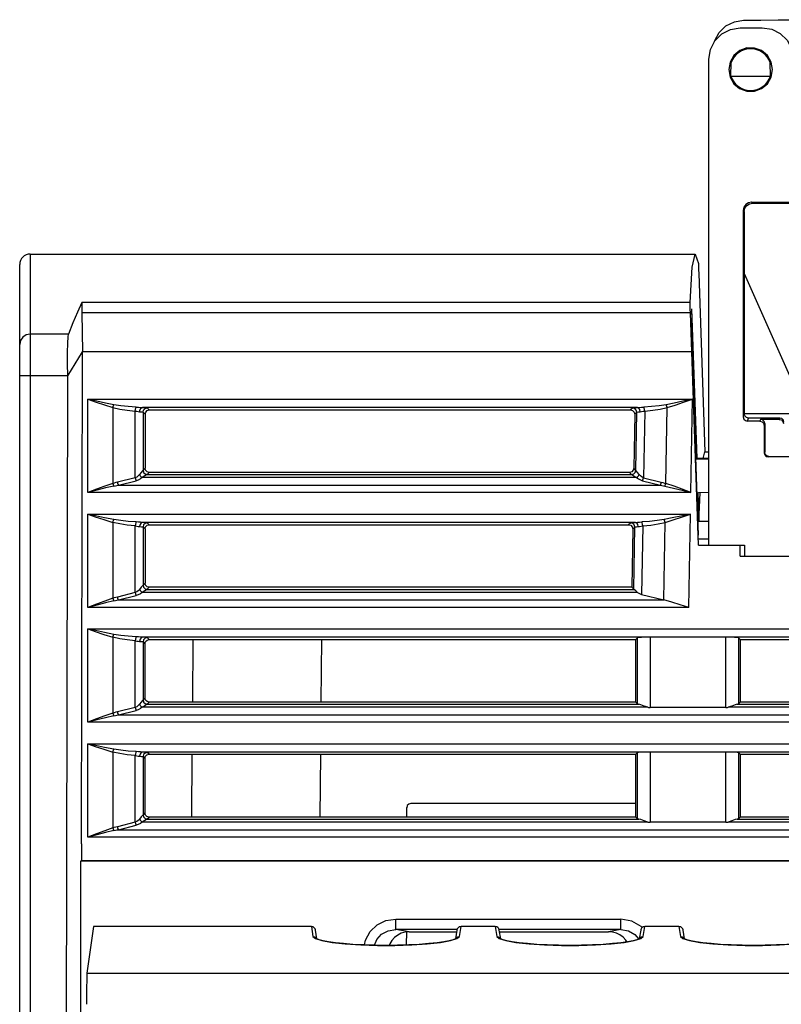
# Model space of a CAD drawing. Extents: x 0 to 420, y 0 to 297.
# Tile 7 of 30: x 185 to 203, y 71 to 95. Entities that reach past the tile are written whole.
import ezdxf

# ---------------------------------------------------------------- set-up
doc = ezdxf.new("R2010")
doc.units = 0
doc.header["$LTSCALE"] = 23.1
doc.layers.get('0').update_dxf_attribs({"linetype": 'CONTINUOUS'})

msp = doc.modelspace()

# ---------------------------------------------------------------- linework, layer by layer
at = {"color": 7, "linetype": 'CONTINUOUS'}
for p, q in [((201.799, 94.838), (202.022, 94.874)), ((201.939, 94.694), (201.939, 94.692)), ((201.939, 94.692), (202.465, 94.692)), ((202.465, 94.692), (202.465, 94.694)), ((201.189, 82.299), (201.189, 93.942)), ((201.697, 93.873), (201.664, 93.692)), ((201.789, 94.032), (201.697, 93.873)), ((201.714, 93.535), (201.72, 93.864)), ((202.664, 93.535), (202.659, 93.864)), ((202.714, 93.692), (202.682, 93.872)), ((201.664, 93.692), (201.696, 93.511)), ((202.682, 93.51), (202.714, 93.692)), ((201.714, 93.535), (201.692, 93.535)), ((201.714, 93.535), (202.664, 93.535)), ((202.664, 93.535), (202.685, 93.531)), ((202.013, 90.318), (202.013, 85.374)), ((202.013, 90.318), (202.038, 90.295)), ((202.239, 90.495), (202.213, 90.518)), ((202.213, 90.518), (224.516, 90.518)), ((202.239, 90.495), (203.446, 90.495)), ((202.038, 90.295), (202.037, 85.448)), ((184.939, 89.275), (184.939, 63.974)), ((184.939, 89.275), (200.86, 89.275)), ((200.859, 89.275), (200.938, 89.046)), ((184.689, 48.461), (184.689, 89.025)), ((200.947, 88.805), (201.096, 84.539)), ((203.289, 85.999), (202.039, 88.798)), ((200.739, 88.113), (186.18, 88.113)), ((200.775, 87.959), (200.774, 87.936)), ((200.775, 87.959), (200.9, 84.378)), ((186.175, 87.867), (186.189, 86.93)), ((200.747, 87.867), (186.175, 87.867)), ((200.779, 86.93), (200.747, 87.867)), ((200.764, 87.707), (200.763, 87.681)), ((200.939, 82.541), (200.763, 87.681)), ((200.764, 87.708), (200.764, 87.707)), ((200.781, 87.699), (200.895, 84.378)), ((185.856, 87.358), (184.939, 87.358)), ((200.773, 87.472), (200.881, 84.372)), ((185.838, 86.36), (186.189, 86.93)), ((186.167, 75.152), (186.189, 86.93)), ((200.779, 86.93), (186.189, 86.93)), ((200.939, 82.299), (200.779, 86.93)), ((185.796, 63.955), (185.838, 86.36)), ((186.32, 83.563), (186.32, 85.799)), ((186.32, 85.799), (200.794, 85.799)), ((186.919, 85.599), (186.919, 83.781)), ((199.481, 85.599), (187.627, 85.599)), ((200.159, 83.78), (200.19, 85.599)), ((200.755, 83.563), (200.794, 85.799)), ((187.453, 83.916), (187.453, 85.514)), ((187.643, 85.489), (187.643, 84.096)), ((187.643, 85.489), (187.693, 85.441)), ((187.693, 85.441), (187.692, 84.147)), ((187.793, 85.541), (187.743, 85.589)), ((187.793, 85.541), (199.314, 85.541)), ((199.365, 85.589), (199.314, 85.541)), ((199.414, 85.439), (199.392, 84.146)), ((199.414, 85.439), (199.465, 85.487)), ((199.44, 84.094), (199.465, 85.487)), ((199.655, 85.513), (199.627, 83.916)), ((202.037, 85.448), (202.013, 85.374)), ((202.039, 85.448), (202.037, 85.578)), ((203.27, 85.449), (202.039, 85.449)), ((202.113, 85.274), (202.137, 85.348)), ((202.413, 85.274), (202.113, 85.274)), ((202.887, 85.348), (202.137, 85.348)), ((202.426, 85.315), (202.413, 85.274)), ((202.876, 85.315), (202.426, 85.315)), ((202.513, 85.174), (202.526, 85.215)), ((202.513, 85.174), (202.513, 84.515)), ((202.526, 85.215), (202.526, 84.53)), ((202.887, 85.348), (202.876, 85.315)), ((201.049, 84.378), (201.096, 84.539)), ((201.096, 84.539), (201.189, 84.539)), ((202.526, 84.53), (202.513, 84.515)), ((202.613, 84.416), (202.626, 84.43)), ((224.616, 84.416), (202.613, 84.416)), ((202.626, 84.43), (203.076, 84.43)), ((200.895, 84.378), (200.881, 84.372)), ((200.881, 84.372), (201.189, 84.372)), ((201.189, 84.378), (200.895, 84.378)), ((187.643, 84.096), (187.642, 84.095)), ((187.692, 84.147), (187.643, 84.096)), ((187.742, 83.995), (199.342, 83.995)), ((187.743, 83.996), (187.792, 84.047)), ((199.292, 84.047), (187.792, 84.047)), ((199.292, 84.047), (199.34, 83.996)), ((199.44, 84.094), (199.392, 84.146)), ((199.441, 84.094), (199.44, 84.094)), ((187.453, 83.916), (187.027, 83.811)), ((187.051, 83.74), (187.477, 83.846)), ((187.051, 83.74), (200.028, 83.74)), ((199.458, 83.922), (187.624, 83.922)), ((199.603, 83.846), (200.028, 83.74)), ((199.627, 83.916), (200.051, 83.81)), ((200.755, 83.563), (186.32, 83.563)), ((200.904, 83.555), (200.939, 83.555)), ((200.928, 83.554), (200.952, 82.869)), ((201.189, 83.562), (200.939, 83.555)), ((200.952, 82.869), (200.979, 83.553)), ((186.32, 80.813), (186.32, 83.049)), ((186.32, 83.049), (200.746, 83.049)), ((200.707, 80.813), (200.746, 83.049)), ((186.919, 82.849), (186.919, 81.031)), ((187.453, 81.166), (187.453, 82.764)), ((199.433, 82.849), (187.627, 82.849)), ((187.791, 82.793), (187.743, 82.839)), ((187.791, 82.793), (199.268, 82.793)), ((199.317, 82.839), (199.268, 82.793)), ((199.607, 82.763), (199.578, 81.122)), ((200.109, 80.99), (200.142, 82.849)), ((201.189, 82.869), (200.952, 82.869)), ((187.643, 82.739), (187.643, 81.346)), ((187.643, 82.739), (187.691, 82.693)), ((187.691, 82.693), (187.69, 81.395)), ((199.368, 82.691), (199.344, 81.295)), ((199.368, 82.691), (199.417, 82.737)), ((199.391, 81.246), (199.417, 82.737)), ((200.939, 82.453), (201.189, 82.453)), ((200.939, 82.299), (202.039, 82.299)), ((201.939, 82.042), (201.935, 82.299)), ((202.039, 82.299), (202.039, 82.042)), ((201.937, 82.042), (229.939, 82.042)), ((187.643, 81.346), (187.642, 81.345)), ((187.69, 81.395), (187.643, 81.346)), ((187.453, 81.166), (187.027, 81.061)), ((199.48, 81.172), (187.624, 81.172)), ((187.742, 81.245), (199.392, 81.245)), ((187.743, 81.246), (187.79, 81.295)), ((199.344, 81.295), (187.79, 81.295)), ((199.344, 81.295), (199.391, 81.246)), ((199.578, 81.122), (200.109, 80.99)), ((187.051, 80.99), (187.477, 81.096)), ((187.051, 80.99), (200.109, 80.99)), ((200.707, 80.813), (186.32, 80.813)), ((186.32, 78.063), (186.32, 80.299)), ((186.32, 80.299), (229.809, 80.299)), ((186.919, 80.099), (186.919, 78.281)), ((187.453, 78.416), (187.453, 80.014)), ((228.502, 80.099), (187.627, 80.099)), ((187.643, 79.989), (187.643, 78.596)), ((187.643, 79.989), (187.689, 79.945)), ((187.689, 79.945), (187.688, 78.643)), ((187.789, 80.045), (187.743, 80.089)), ((187.789, 80.045), (199.44, 80.045)), ((188.838, 80.045), (188.825, 78.543)), ((191.913, 80.045), (191.9, 78.543)), ((199.481, 80.085), (199.44, 80.045)), ((199.441, 78.543), (199.44, 80.045)), ((199.481, 78.501), (199.481, 80.085)), ((199.781, 80.097), (199.781, 78.417)), ((201.598, 80.097), (199.781, 80.097)), ((201.598, 78.417), (201.598, 80.097)), ((201.897, 80.085), (201.897, 78.501)), ((201.897, 80.085), (201.939, 80.045)), ((201.939, 80.045), (201.938, 78.543)), ((201.938, 80.045), (214.19, 80.045)), ((187.643, 78.596), (187.642, 78.595)), ((187.688, 78.643), (187.643, 78.596)), ((187.743, 78.496), (187.788, 78.543)), ((199.44, 78.543), (187.788, 78.543)), ((199.481, 78.501), (199.441, 78.543)), ((201.897, 78.501), (201.938, 78.543)), ((214.19, 78.543), (201.938, 78.543)), ((187.453, 78.416), (187.027, 78.311)), ((187.053, 78.24), (187.477, 78.346)), ((199.727, 78.422), (187.624, 78.422)), ((187.742, 78.495), (199.51, 78.495)), ((201.598, 78.417), (199.781, 78.417)), ((214.477, 78.422), (201.652, 78.422)), ((201.868, 78.495), (214.26, 78.495)), ((229.809, 78.063), (186.32, 78.063)), ((187.051, 78.24), (187.061, 78.241)), ((187.053, 78.24), (187.989, 78.24)), ((187.989, 78.24), (229.078, 78.24)), ((186.32, 75.313), (186.32, 77.549)), ((186.32, 77.549), (229.809, 77.549)), ((186.919, 77.349), (186.919, 75.531)), ((228.502, 77.349), (187.627, 77.349)), ((187.787, 77.297), (187.743, 77.339)), ((199.781, 77.347), (199.781, 75.667)), ((201.598, 77.347), (199.781, 77.347)), ((201.598, 75.667), (201.598, 77.347)), ((187.453, 75.666), (187.453, 77.264)), ((187.643, 77.239), (187.643, 75.846)), ((187.643, 77.239), (187.687, 77.197)), ((187.687, 77.197), (187.686, 75.891)), ((187.787, 77.297), (199.442, 77.297)), ((188.814, 77.297), (188.801, 75.791)), ((191.889, 77.297), (191.876, 75.791)), ((199.481, 77.335), (199.442, 77.297)), ((199.443, 75.791), (199.442, 77.297)), ((199.481, 75.751), (199.481, 77.335)), ((201.897, 77.335), (201.897, 75.751)), ((201.897, 77.335), (201.937, 77.297)), ((201.937, 77.297), (201.936, 75.791)), ((201.936, 77.297), (214.192, 77.297)), ((193.956, 75.791), (193.956, 76.017)), ((199.443, 76.117), (194.056, 76.117)), ((187.643, 75.846), (187.642, 75.845)), ((187.686, 75.891), (187.643, 75.846)), ((187.742, 75.745), (199.51, 75.745)), ((187.743, 75.746), (187.786, 75.791)), ((199.442, 75.791), (187.786, 75.791)), ((199.481, 75.751), (199.443, 75.791)), ((201.868, 75.745), (214.26, 75.745)), ((201.897, 75.751), (201.936, 75.791)), ((214.192, 75.791), (201.936, 75.791)), ((187.453, 75.666), (187.027, 75.561)), ((187.051, 75.49), (187.061, 75.491)), ((187.053, 75.49), (187.477, 75.596)), ((187.053, 75.49), (229.076, 75.49)), ((199.727, 75.672), (187.624, 75.672)), ((201.598, 75.667), (199.781, 75.667)), ((214.477, 75.672), (201.652, 75.672)), ((229.809, 75.313), (186.32, 75.313)), ((186.167, 75.152), (186.166, 74.742)), ((186.136, 63.722), (186.157, 74.741)), ((186.157, 74.741), (229.948, 74.741)), ((186.162, 74.741), (186.162, 74.742)), ((207.114, 74.742), (186.166, 74.742)), ((193.691, 73.097), (193.691, 73.346)), ((193.691, 73.346), (199.081, 73.346)), ((199.081, 73.097), (199.081, 73.346)), ((186.456, 73.17), (186.3, 72.054)), ((191.673, 73.17), (186.456, 73.17)), ((191.673, 73.17), (191.71, 72.933)), ((194.016, 73.044), (193.691, 73.097)), ((195.157, 73.097), (193.691, 73.097)), ((195.219, 72.933), (195.256, 73.17)), ((196.073, 73.17), (195.256, 73.17)), ((196.073, 73.17), (196.11, 72.933)), ((199.081, 73.097), (196.172, 73.097)), ((199.081, 73.097), (198.788, 73.044)), ((199.593, 73.147), (199.571, 73.173)), ((199.619, 72.933), (199.656, 73.17)), ((200.473, 73.17), (199.656, 73.17)), ((200.473, 73.17), (200.51, 72.933)), ((191.71, 72.933), (191.769, 72.881)), ((191.769, 72.881), (191.926, 72.832)), ((191.805, 72.876), (191.772, 73.084)), ((193.953, 72.729), (193.954, 73.044)), ((194.016, 73.044), (195.157, 73.044)), ((195.002, 72.832), (195.159, 72.881)), ((195.157, 73.084), (195.124, 72.876)), ((195.159, 72.881), (195.219, 72.933)), ((195.18, 72.926), (195.219, 72.933)), ((196.11, 72.933), (196.169, 72.881)), ((196.169, 72.881), (196.326, 72.832)), ((196.205, 72.876), (196.172, 73.084)), ((196.172, 73.044), (198.788, 73.044)), ((199.402, 72.832), (199.559, 72.881)), ((199.42, 72.979), (199.513, 72.871)), ((199.557, 73.084), (199.524, 72.876)), ((199.559, 72.881), (199.619, 72.933)), ((199.58, 72.926), (199.619, 72.933)), ((200.51, 72.933), (200.569, 72.881)), ((200.569, 72.881), (200.726, 72.832)), ((200.605, 72.876), (200.572, 73.084)), ((194.76, 72.79), (195.002, 72.832)), ((199.16, 72.79), (199.402, 72.832)), ((186.3, 72.054), (229.829, 72.054))]:
    msp.add_line(p, q, dxfattribs=at)
for points in [[(201.325, 94.369), (201.328, 94.385), (201.436, 94.581), (201.598, 94.737), (201.799, 94.838)], [(202.022, 94.874), (202.437, 94.879), (202.852, 94.883), (203.268, 94.886)], [(201.189, 93.942), (201.226, 94.174), (201.333, 94.383), (201.498, 94.548), (201.707, 94.655), (201.939, 94.692)], [(202.465, 94.692), (202.693, 94.656), (202.898, 94.554), (203.062, 94.395), (203.171, 94.194), (203.215, 93.968)], [(202.682, 93.872), (202.591, 94.03), (202.453, 94.146), (202.282, 94.208), (202.1, 94.209), (201.929, 94.148), (201.789, 94.032)], [(201.696, 93.511), (201.788, 93.354), (201.925, 93.238), (202.096, 93.175), (202.278, 93.174), (202.45, 93.236), (202.589, 93.352), (202.682, 93.51)], [(202.213, 90.518), (202.136, 90.502), (202.072, 90.459), (202.029, 90.395), (202.013, 90.318)], [(202.038, 90.295), (202.054, 90.373), (202.097, 90.437), (202.161, 90.48), (202.239, 90.495)], [(200.739, 88.113), (200.787, 88.962), (200.859, 89.275)], [(200.938, 89.046), (200.939, 89.025), (200.941, 88.973), (200.944, 88.897), (200.947, 88.805)], [(186.18, 88.113), (186.071, 87.882), (185.963, 87.63), (185.856, 87.358)], [(186.18, 88.113), (186.177, 88.089), (186.175, 88.035), (186.175, 87.958), (186.175, 87.867)], [(200.747, 87.867), (200.744, 87.958), (200.741, 88.035), (200.74, 88.089), (200.739, 88.113)], [(200.774, 87.936), (200.774, 87.914), (200.775, 87.862), (200.778, 87.788), (200.781, 87.699)], [(200.773, 87.472), (200.77, 87.567), (200.767, 87.645), (200.765, 87.694), (200.764, 87.708)], [(184.939, 87.358), (184.844, 87.339), (184.763, 87.285), (184.708, 87.204), (184.689, 87.109)], [(185.838, 86.36), (185.835, 86.653), (185.836, 86.92), (185.84, 87.137), (185.846, 87.288), (185.856, 87.358)], [(185.838, 86.36), (184.844, 86.36), (184.763, 86.36), (184.708, 86.36), (184.689, 86.361)], [(186.32, 85.799), (186.524, 85.727), (186.719, 85.661), (186.919, 85.599)], [(186.943, 85.666), (186.743, 85.705), (186.54, 85.749), (186.32, 85.799)], [(186.919, 85.599), (186.926, 85.621), (186.934, 85.645), (186.943, 85.666)], [(186.919, 85.599), (187.084, 85.561), (187.261, 85.533), (187.453, 85.514)], [(187.477, 85.609), (187.287, 85.622), (187.11, 85.64), (186.943, 85.666)], [(187.453, 85.514), (187.458, 85.555), (187.467, 85.588), (187.477, 85.609)], [(187.477, 85.609), (187.532, 85.605), (187.582, 85.601), (187.627, 85.599)], [(187.56, 85.499), (187.57, 85.549), (187.594, 85.585), (187.627, 85.599)], [(187.627, 85.599), (187.687, 85.596), (187.727, 85.593), (187.743, 85.589)], [(199.365, 85.589), (199.381, 85.593), (199.421, 85.596), (199.481, 85.599)], [(199.481, 85.599), (199.526, 85.601), (199.576, 85.605), (199.631, 85.609)], [(199.548, 85.498), (199.538, 85.548), (199.514, 85.585), (199.481, 85.599)], [(200.166, 85.666), (199.997, 85.64), (199.819, 85.621), (199.631, 85.609)], [(199.655, 85.513), (199.65, 85.554), (199.641, 85.588), (199.631, 85.609)], [(199.655, 85.513), (199.847, 85.533), (200.025, 85.561), (200.19, 85.599)], [(200.794, 85.799), (200.566, 85.748), (200.36, 85.704), (200.166, 85.666)], [(200.19, 85.599), (200.184, 85.622), (200.175, 85.645), (200.166, 85.666)], [(200.19, 85.599), (200.384, 85.658), (200.581, 85.724), (200.794, 85.799)], [(187.453, 85.514), (187.493, 85.508), (187.529, 85.503), (187.56, 85.499)], [(187.56, 85.499), (187.603, 85.496), (187.631, 85.493), (187.643, 85.489)], [(187.643, 85.489), (187.656, 85.539), (187.693, 85.576), (187.743, 85.589)], [(187.693, 85.439), (187.707, 85.491), (187.743, 85.528), (187.793, 85.541)], [(199.314, 85.541), (199.364, 85.527), (199.401, 85.49), (199.414, 85.439)], [(199.465, 85.487), (199.452, 85.537), (199.417, 85.574), (199.365, 85.589)], [(199.465, 85.487), (199.476, 85.491), (199.505, 85.495), (199.548, 85.498)], [(199.548, 85.498), (199.579, 85.502), (199.615, 85.508), (199.655, 85.513)], [(202.013, 85.374), (202.027, 85.324), (202.063, 85.288), (202.113, 85.274)], [(202.137, 85.348), (202.087, 85.362), (202.05, 85.398), (202.037, 85.448)], [(202.413, 85.274), (202.463, 85.26), (202.5, 85.224), (202.513, 85.174)], [(202.526, 85.215), (202.513, 85.265), (202.476, 85.301), (202.426, 85.315)], [(202.876, 85.315), (202.926, 85.301), (202.963, 85.265), (202.976, 85.215)], [(202.987, 85.248), (202.974, 85.298), (202.937, 85.335), (202.887, 85.348)], [(202.513, 84.515), (202.527, 84.465), (202.563, 84.429), (202.613, 84.416)], [(202.626, 84.43), (202.576, 84.444), (202.54, 84.48), (202.526, 84.53)], [(187.558, 83.993), (187.526, 83.96), (187.491, 83.934), (187.453, 83.916)], [(187.642, 84.095), (187.628, 84.08), (187.601, 84.046), (187.558, 83.993)], [(187.558, 83.993), (187.575, 83.965), (187.598, 83.941), (187.624, 83.922)], [(187.742, 83.995), (187.722, 83.984), (187.683, 83.96), (187.624, 83.922)], [(187.642, 84.095), (187.656, 84.045), (187.692, 84.009), (187.742, 83.995)], [(187.643, 84.096), (187.656, 84.047), (187.692, 84.01), (187.743, 83.996)], [(187.792, 84.047), (187.742, 84.061), (187.705, 84.097), (187.693, 84.146)], [(187.743, 83.996), (187.743, 83.996), (187.742, 83.996), (187.742, 83.995)], [(199.392, 84.146), (199.378, 84.096), (199.342, 84.061), (199.292, 84.047)], [(199.34, 83.996), (199.389, 84.009), (199.426, 84.044), (199.44, 84.094)], [(199.34, 83.996), (199.341, 83.996), (199.341, 83.996), (199.342, 83.995)], [(199.342, 83.995), (199.391, 84.009), (199.427, 84.044), (199.441, 84.094)], [(199.342, 83.995), (199.361, 83.984), (199.401, 83.959), (199.458, 83.922)], [(199.524, 83.992), (199.483, 84.043), (199.455, 84.078), (199.441, 84.094)], [(199.458, 83.922), (199.484, 83.94), (199.506, 83.964), (199.524, 83.992)], [(199.627, 83.916), (199.589, 83.934), (199.554, 83.96), (199.524, 83.992)], [(186.919, 83.781), (186.725, 83.714), (186.525, 83.641), (186.32, 83.563)], [(186.943, 83.719), (186.743, 83.672), (186.535, 83.619), (186.32, 83.563)], [(187.027, 83.811), (186.99, 83.801), (186.954, 83.791), (186.919, 83.781)], [(186.919, 83.781), (186.926, 83.759), (186.935, 83.737), (186.943, 83.719)], [(186.943, 83.719), (186.979, 83.726), (187.015, 83.733), (187.051, 83.74)], [(187.027, 83.811), (187.034, 83.783), (187.042, 83.76), (187.051, 83.74)], [(187.453, 83.916), (187.461, 83.888), (187.469, 83.865), (187.477, 83.846)], [(187.624, 83.922), (187.578, 83.888), (187.528, 83.863), (187.477, 83.846)], [(199.458, 83.922), (199.501, 83.889), (199.55, 83.864), (199.603, 83.846)], [(199.603, 83.846), (199.612, 83.867), (199.62, 83.891), (199.627, 83.916)], [(200.028, 83.74), (200.037, 83.762), (200.045, 83.785), (200.051, 83.81)], [(200.028, 83.74), (200.064, 83.733), (200.099, 83.726), (200.135, 83.719)], [(200.051, 83.81), (200.088, 83.801), (200.124, 83.791), (200.159, 83.78)], [(200.135, 83.719), (200.143, 83.737), (200.152, 83.758), (200.159, 83.78)], [(200.135, 83.719), (200.345, 83.669), (200.547, 83.618), (200.755, 83.563)], [(200.755, 83.563), (200.55, 83.641), (200.357, 83.713), (200.159, 83.78)], [(186.32, 83.049), (186.499, 82.985), (186.704, 82.916), (186.919, 82.849)], [(186.943, 82.916), (186.72, 82.96), (186.508, 83.006), (186.32, 83.049)], [(200.746, 83.049), (200.518, 82.998), (200.312, 82.954), (200.118, 82.916)], [(200.142, 82.849), (200.336, 82.908), (200.533, 82.974), (200.746, 83.049)], [(186.919, 82.849), (186.926, 82.874), (186.935, 82.897), (186.943, 82.916)], [(187.453, 82.764), (187.263, 82.783), (187.085, 82.811), (186.919, 82.849)], [(187.477, 82.859), (187.29, 82.871), (187.112, 82.89), (186.943, 82.916)], [(187.477, 82.859), (187.467, 82.838), (187.458, 82.805), (187.453, 82.764)], [(187.453, 82.764), (187.493, 82.758), (187.528, 82.753), (187.56, 82.749)], [(187.627, 82.849), (187.58, 82.852), (187.531, 82.855), (187.477, 82.859)], [(187.627, 82.849), (187.594, 82.835), (187.57, 82.799), (187.56, 82.749)], [(187.743, 82.839), (187.727, 82.843), (187.687, 82.846), (187.627, 82.849)], [(187.743, 82.839), (187.691, 82.825), (187.656, 82.788), (187.643, 82.739)], [(187.69, 82.691), (187.704, 82.743), (187.741, 82.78), (187.791, 82.793)], [(199.268, 82.793), (199.318, 82.779), (199.355, 82.742), (199.368, 82.691)], [(199.317, 82.839), (199.333, 82.843), (199.373, 82.846), (199.433, 82.849)], [(199.417, 82.737), (199.404, 82.787), (199.369, 82.824), (199.317, 82.839)], [(199.433, 82.849), (199.478, 82.851), (199.528, 82.855), (199.583, 82.859)], [(199.5, 82.748), (199.49, 82.798), (199.466, 82.835), (199.433, 82.849)], [(199.5, 82.748), (199.531, 82.752), (199.567, 82.758), (199.607, 82.763)], [(200.118, 82.916), (199.949, 82.89), (199.771, 82.871), (199.583, 82.859)], [(199.607, 82.763), (199.602, 82.804), (199.593, 82.838), (199.583, 82.859)], [(199.607, 82.763), (199.799, 82.783), (199.977, 82.811), (200.142, 82.849)], [(200.142, 82.849), (200.136, 82.872), (200.127, 82.895), (200.118, 82.916)], [(187.56, 82.749), (187.603, 82.746), (187.631, 82.743), (187.643, 82.739)], [(199.417, 82.737), (199.428, 82.741), (199.457, 82.745), (199.5, 82.748)], [(187.643, 81.346), (187.656, 81.297), (187.692, 81.26), (187.743, 81.246)], [(187.79, 81.295), (187.74, 81.309), (187.703, 81.345), (187.69, 81.393)], [(187.558, 81.243), (187.526, 81.21), (187.491, 81.184), (187.453, 81.166)], [(187.453, 81.166), (187.461, 81.138), (187.469, 81.115), (187.477, 81.096)], [(187.624, 81.172), (187.578, 81.138), (187.528, 81.113), (187.477, 81.096)], [(187.642, 81.345), (187.628, 81.33), (187.6, 81.295), (187.558, 81.243)], [(187.558, 81.243), (187.575, 81.215), (187.598, 81.191), (187.624, 81.172)], [(187.742, 81.245), (187.722, 81.234), (187.682, 81.209), (187.624, 81.172)], [(187.642, 81.345), (187.656, 81.295), (187.692, 81.259), (187.742, 81.245)], [(187.743, 81.246), (187.743, 81.246), (187.742, 81.246), (187.742, 81.245)], [(199.391, 81.246), (199.391, 81.246), (199.391, 81.246), (199.392, 81.245)], [(199.48, 81.172), (199.437, 81.209), (199.406, 81.235), (199.392, 81.245)], [(199.48, 81.172), (199.51, 81.15), (199.543, 81.134), (199.578, 81.122)], [(186.919, 81.031), (186.725, 80.964), (186.525, 80.891), (186.32, 80.813)], [(186.943, 80.969), (186.743, 80.922), (186.535, 80.869), (186.32, 80.813)], [(187.027, 81.061), (186.99, 81.051), (186.954, 81.041), (186.919, 81.031)], [(186.919, 81.031), (186.926, 81.009), (186.935, 80.987), (186.943, 80.969)], [(186.943, 80.969), (186.979, 80.976), (187.015, 80.983), (187.051, 80.99)], [(187.027, 81.061), (187.034, 81.033), (187.042, 81.01), (187.051, 80.99)], [(200.707, 80.813), (200.502, 80.878), (200.303, 80.938), (200.109, 80.99)], [(186.32, 80.299), (186.499, 80.235), (186.704, 80.166), (186.919, 80.099)], [(186.943, 80.166), (186.72, 80.21), (186.508, 80.256), (186.32, 80.299)], [(186.919, 80.099), (186.926, 80.124), (186.935, 80.147), (186.943, 80.166)], [(187.453, 80.014), (187.263, 80.033), (187.085, 80.061), (186.919, 80.099)], [(187.477, 80.109), (187.29, 80.121), (187.112, 80.14), (186.943, 80.166)], [(187.477, 80.109), (187.467, 80.088), (187.458, 80.055), (187.453, 80.014)], [(187.453, 80.014), (187.493, 80.008), (187.528, 80.003), (187.56, 79.999)], [(187.627, 80.099), (187.58, 80.102), (187.531, 80.105), (187.477, 80.109)], [(187.627, 80.099), (187.594, 80.085), (187.57, 80.049), (187.56, 79.999)], [(187.56, 79.999), (187.603, 79.996), (187.631, 79.993), (187.643, 79.989)], [(187.743, 80.089), (187.727, 80.093), (187.687, 80.096), (187.627, 80.099)], [(187.743, 80.089), (187.691, 80.075), (187.656, 80.038), (187.643, 79.989)], [(187.688, 79.943), (187.702, 79.995), (187.739, 80.032), (187.789, 80.045)], [(199.781, 80.097), (199.668, 80.096), (199.574, 80.093), (199.508, 80.089), (199.481, 80.085)], [(201.897, 80.085), (201.87, 80.089), (201.805, 80.093), (201.71, 80.096), (201.598, 80.097)], [(187.642, 78.595), (187.628, 78.58), (187.6, 78.545), (187.558, 78.493)], [(187.642, 78.595), (187.656, 78.545), (187.692, 78.509), (187.742, 78.495)], [(187.643, 78.596), (187.656, 78.547), (187.692, 78.51), (187.743, 78.496)], [(187.788, 78.543), (187.738, 78.557), (187.701, 78.593), (187.688, 78.641)], [(186.919, 78.281), (186.725, 78.214), (186.525, 78.141), (186.32, 78.063)], [(187.027, 78.311), (186.99, 78.301), (186.954, 78.291), (186.919, 78.281)], [(186.919, 78.281), (186.926, 78.259), (186.935, 78.237), (186.943, 78.219)], [(187.027, 78.311), (187.034, 78.283), (187.042, 78.26), (187.051, 78.24)], [(187.558, 78.493), (187.526, 78.46), (187.491, 78.434), (187.453, 78.416)], [(187.453, 78.416), (187.461, 78.388), (187.469, 78.365), (187.477, 78.346)], [(187.624, 78.422), (187.578, 78.388), (187.528, 78.363), (187.477, 78.346)], [(187.558, 78.493), (187.575, 78.465), (187.598, 78.441), (187.624, 78.422)], [(187.742, 78.495), (187.722, 78.484), (187.682, 78.459), (187.624, 78.422)], [(187.743, 78.496), (187.743, 78.496), (187.742, 78.496), (187.742, 78.495)], [(199.481, 78.501), (199.486, 78.499), (199.495, 78.497), (199.51, 78.495)], [(199.727, 78.422), (199.637, 78.449), (199.562, 78.48), (199.51, 78.495)], [(199.727, 78.422), (199.745, 78.419), (199.763, 78.418), (199.781, 78.417)], [(201.598, 78.417), (201.616, 78.418), (201.634, 78.419), (201.652, 78.422)], [(201.868, 78.495), (201.817, 78.48), (201.741, 78.449), (201.652, 78.422)], [(201.868, 78.495), (201.883, 78.497), (201.893, 78.499), (201.897, 78.501)], [(186.943, 78.219), (186.743, 78.172), (186.535, 78.119), (186.32, 78.063)], [(186.943, 78.219), (186.979, 78.226), (187.015, 78.233), (187.051, 78.24)], [(186.32, 77.549), (186.499, 77.485), (186.704, 77.416), (186.919, 77.349)], [(186.943, 77.416), (186.72, 77.46), (186.508, 77.506), (186.32, 77.549)], [(186.919, 77.349), (186.926, 77.374), (186.935, 77.397), (186.943, 77.416)], [(187.453, 77.264), (187.263, 77.283), (187.085, 77.311), (186.919, 77.349)], [(187.477, 77.359), (187.29, 77.371), (187.112, 77.39), (186.943, 77.416)], [(187.477, 77.359), (187.467, 77.338), (187.458, 77.305), (187.453, 77.264)], [(187.627, 77.349), (187.58, 77.352), (187.531, 77.355), (187.477, 77.359)], [(187.627, 77.349), (187.594, 77.335), (187.57, 77.299), (187.56, 77.249)], [(187.743, 77.339), (187.727, 77.343), (187.687, 77.346), (187.627, 77.349)], [(187.743, 77.339), (187.691, 77.325), (187.656, 77.288), (187.643, 77.239)], [(199.781, 77.347), (199.668, 77.346), (199.574, 77.343), (199.508, 77.339), (199.481, 77.335)], [(201.897, 77.335), (201.87, 77.339), (201.805, 77.343), (201.71, 77.346), (201.598, 77.347)], [(187.453, 77.264), (187.493, 77.258), (187.528, 77.253), (187.56, 77.249)], [(187.56, 77.249), (187.603, 77.246), (187.631, 77.243), (187.643, 77.239)], [(187.686, 77.195), (187.7, 77.247), (187.737, 77.284), (187.787, 77.297)], [(194.056, 76.117), (194.006, 76.104), (193.969, 76.068), (193.955, 76.016)], [(187.558, 75.743), (187.526, 75.71), (187.491, 75.684), (187.453, 75.666)], [(187.642, 75.845), (187.628, 75.83), (187.6, 75.795), (187.558, 75.743)], [(187.558, 75.743), (187.575, 75.715), (187.598, 75.691), (187.624, 75.672)], [(187.742, 75.745), (187.722, 75.734), (187.682, 75.709), (187.624, 75.672)], [(187.642, 75.845), (187.656, 75.795), (187.692, 75.759), (187.742, 75.745)], [(187.643, 75.846), (187.656, 75.797), (187.692, 75.76), (187.743, 75.746)], [(187.786, 75.791), (187.735, 75.804), (187.699, 75.841), (187.686, 75.889)], [(187.743, 75.746), (187.743, 75.746), (187.742, 75.746), (187.742, 75.745)], [(199.481, 75.751), (199.486, 75.749), (199.495, 75.747), (199.51, 75.745)], [(199.727, 75.672), (199.637, 75.699), (199.562, 75.73), (199.51, 75.745)], [(201.868, 75.745), (201.817, 75.73), (201.741, 75.699), (201.652, 75.672)], [(201.868, 75.745), (201.883, 75.747), (201.893, 75.749), (201.897, 75.751)], [(186.919, 75.531), (186.725, 75.464), (186.525, 75.391), (186.32, 75.313)], [(186.943, 75.469), (186.743, 75.422), (186.535, 75.369), (186.32, 75.313)], [(187.027, 75.561), (186.99, 75.551), (186.954, 75.541), (186.919, 75.531)], [(186.919, 75.531), (186.926, 75.509), (186.935, 75.487), (186.943, 75.469)], [(186.943, 75.469), (186.979, 75.476), (187.015, 75.483), (187.051, 75.49)], [(187.027, 75.561), (187.034, 75.533), (187.042, 75.51), (187.051, 75.49)], [(187.453, 75.666), (187.461, 75.638), (187.469, 75.615), (187.477, 75.596)], [(187.624, 75.672), (187.578, 75.638), (187.528, 75.613), (187.477, 75.596)], [(199.727, 75.672), (199.745, 75.669), (199.763, 75.668), (199.781, 75.667)], [(201.598, 75.667), (201.616, 75.668), (201.634, 75.669), (201.652, 75.672)], [(192.945, 72.73), (192.967, 72.847), (193.081, 73.054), (193.249, 73.211), (193.458, 73.311), (193.691, 73.346)], [(199.571, 73.173), (199.346, 73.3), (199.081, 73.346)], [(191.772, 73.084), (191.77, 73.093), (191.763, 73.113), (191.751, 73.132), (191.735, 73.148), (191.716, 73.16), (191.695, 73.167), (191.673, 73.17)], [(193.186, 72.722), (193.239, 72.857), (193.353, 72.984), (193.508, 73.067), (193.691, 73.097)], [(195.256, 73.17), (195.234, 73.167), (195.213, 73.16), (195.194, 73.148), (195.178, 73.133), (195.166, 73.114), (195.158, 73.093), (195.157, 73.084)], [(196.172, 73.084), (196.17, 73.093), (196.163, 73.113), (196.151, 73.132), (196.135, 73.148), (196.116, 73.16), (196.095, 73.167), (196.073, 73.17)], [(199.081, 73.097), (199.266, 73.066), (199.42, 72.979)], [(199.656, 73.17), (199.634, 73.167), (199.613, 73.16), (199.594, 73.148), (199.578, 73.133), (199.566, 73.114), (199.558, 73.093), (199.557, 73.084)], [(200.572, 73.084), (200.57, 73.093), (200.563, 73.113), (200.551, 73.132), (200.535, 73.148), (200.516, 73.16), (200.495, 73.167), (200.473, 73.17)], [(191.71, 72.933), (191.747, 72.926), (191.779, 72.906), (191.801, 72.874)], [(195.134, 72.881), (195.122, 72.875), (195.067, 72.854), (194.974, 72.829), (194.845, 72.805), (194.681, 72.781), (194.484, 72.761), (194.257, 72.743), (194.006, 72.73), (193.738, 72.722), (193.462, 72.719), (193.186, 72.722), (192.919, 72.73), (192.669, 72.743), (192.443, 72.761), (192.247, 72.781), (192.083, 72.805), (191.954, 72.829), (191.862, 72.854), (191.804, 72.876)], [(194.016, 73.044), (193.919, 73.035), (193.825, 73.009), (193.739, 72.966), (193.664, 72.909), (193.601, 72.839), (193.552, 72.76), (193.537, 72.72)], [(195.131, 72.88), (195.147, 72.904), (195.18, 72.926)], [(196.11, 72.933), (196.147, 72.926), (196.179, 72.906), (196.201, 72.874)], [(199.534, 72.881), (199.522, 72.875), (199.467, 72.854), (199.374, 72.829), (199.245, 72.805), (199.081, 72.781), (198.884, 72.761), (198.657, 72.743), (198.406, 72.73), (198.138, 72.722), (197.862, 72.719), (197.586, 72.722), (197.319, 72.73), (197.069, 72.743), (196.843, 72.761), (196.647, 72.781), (196.483, 72.805), (196.354, 72.829), (196.262, 72.854), (196.204, 72.876)], [(199.224, 72.802), (199.198, 72.845), (199.135, 72.913), (199.06, 72.968), (198.975, 73.01), (198.884, 73.036), (198.788, 73.044)], [(199.531, 72.88), (199.547, 72.904), (199.58, 72.926)], [(200.51, 72.933), (200.547, 72.926), (200.579, 72.906), (200.601, 72.874)], [(203.934, 72.881), (203.922, 72.875), (203.867, 72.854), (203.774, 72.829), (203.645, 72.805), (203.481, 72.781), (203.284, 72.761), (203.057, 72.743), (202.806, 72.73), (202.538, 72.722), (202.262, 72.719), (201.986, 72.722), (201.719, 72.73), (201.469, 72.743), (201.243, 72.761), (201.047, 72.781), (200.883, 72.805), (200.754, 72.829), (200.662, 72.854), (200.604, 72.876)], [(191.926, 72.832), (192.169, 72.79), (192.483, 72.756), (192.854, 72.732), (193.258, 72.72), (193.674, 72.72), (194.077, 72.732), (194.446, 72.756), (194.76, 72.79)], [(196.326, 72.832), (196.569, 72.79), (196.883, 72.756), (197.254, 72.732), (197.658, 72.72), (198.074, 72.72), (198.477, 72.732), (198.846, 72.756), (199.16, 72.79)], [(200.726, 72.832), (200.969, 72.79), (201.283, 72.756), (201.654, 72.732), (202.058, 72.72), (202.474, 72.72), (202.877, 72.732), (203.246, 72.756), (203.56, 72.79)], [(186.3, 72.054), (186.296, 71.996), (186.293, 71.881), (186.29, 71.719), (186.289, 71.523), (186.288, 71.308)]]:
    msp.add_lwpolyline(points, dxfattribs=at)
for centre, radius, start, end in [((202.189, 93.691), 0.5, 20.2184, 159.7816), ((202.189, 93.691), 0.5, 198.21, 341.7902), ((184.939, 89.025), 0.25, 90, 180)]:
    msp.add_arc(centre, radius, start, end, dxfattribs=at)

doc.saveas('drawing.dxf')
